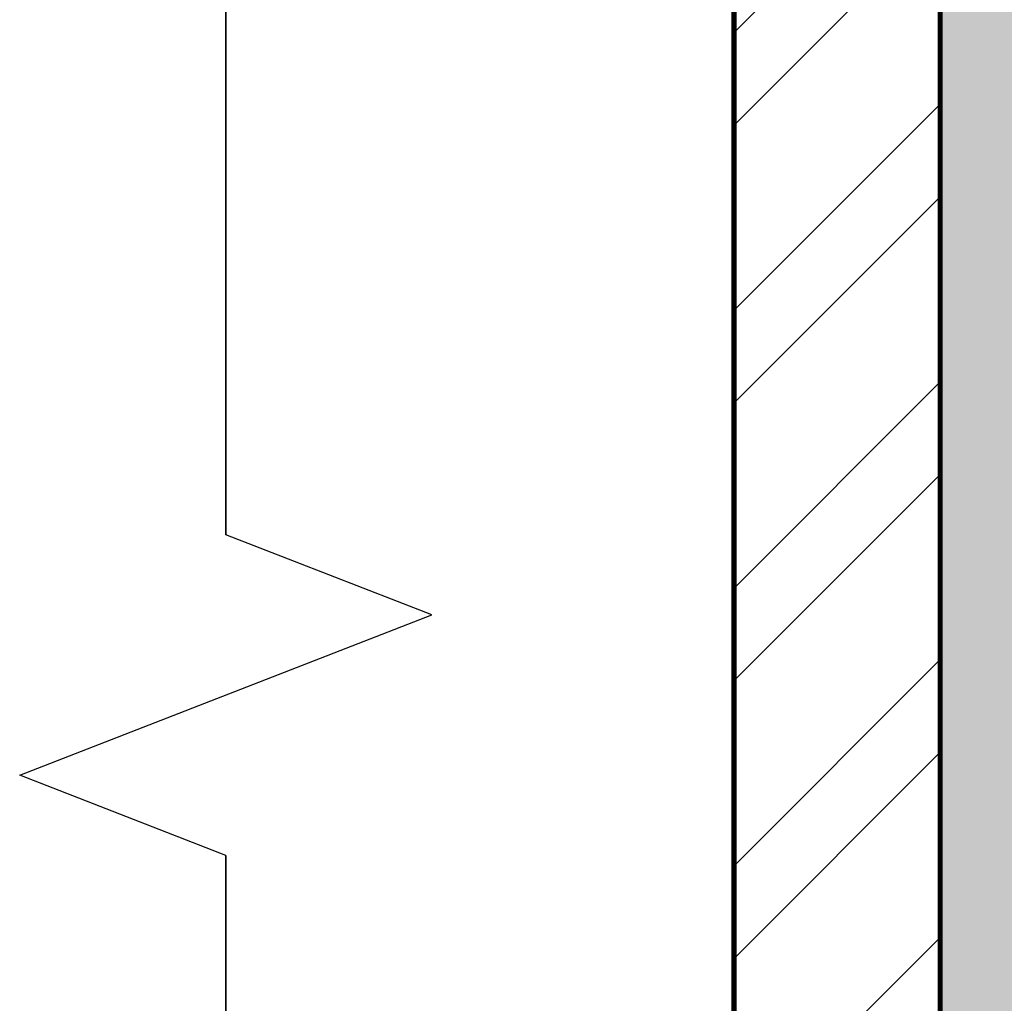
# Model space of a CAD drawing. Header units: millimetres. Extents: x -115221 to 194496, y -122556 to 375476.
# Tile 64 of 169: x 99495 to 100451, y -39974 to -39020. Entities that reach past the tile are written whole.
import ezdxf

# ---------------------------------------------------------------- set-up
doc = ezdxf.new("R2010")
doc.units = ezdxf.units.MM
doc.layers.add('FUR R0', color=8, linetype='Continuous')
doc.layers.add('WWDS FURNITURE LAYOUT', color=8, linetype='Continuous')

# ---------------------------------------------------------------- blocks, each defined once
blk = doc.blocks.new('NIA_Break Line w Scale - 1-100-21829179-F_B-13 PLAN')
at = {"layer": 'FUR R0'}
for p, q in [((6917.56, 466.67), (6839.8, 266.67)), ((6917.56, 466.67), (6839.8, 266.67)), ((7073.08, 66.67), (6917.56, 466.67)), ((7073.08, 66.67), (6917.56, 466.67)), ((6839.8, 266.67), (484.51, 266.67)), ((484.51, 266.67), (6839.8, 266.67)), ((7150.84, 266.67), (7073.08, 66.67)), ((7150.84, 266.67), (7073.08, 66.67)), ((13290.8, 266.67), (7150.84, 266.67)), ((7150.84, 266.67), (13290.8, 266.67))]:
    blk.add_line(p, q, dxfattribs=at)
blk = doc.blocks.new('FUR R0')
at = {"layer": 'WWDS FURNITURE LAYOUT'}
h = blk.add_hatch(dxfattribs=at)
h.set_pattern_fill('ANSI32', color=8, scale=20, angle=180)
h.set_pattern_definition([(225, (1670971.06, 2824817.45), (134.703842, -134.703842), []), (225, (1670881.26, 2824817.45), (134.703842, -134.703842), [])])
h.paths.add_polyline_path([(-8751.98, 59.86), (-8799.98, 59.86), (-8799.98, -2920.33), (-8999.98, -2920.33), (-8999.98, 59.86), (-9135.98, 59.86), (-9135.98, 259.86), (-8751.98, 259.86)])
h = blk.add_hatch(color=8, dxfattribs=at)
h.dxf.hatch_style = 1
h.paths.add_polyline_path([(-8699.48, -40.14), (-8699.98, -40.14), (-8699.98, -5900.52), (-8799.98, -5900.52), (-8799.98, 59.86), (-8700.48, 59.86)])
at = {"layer": 'WWDS FURNITURE LAYOUT', "color": 8}
for points, const_width in [([(-8751.98, 59.86), (-8799.98, 59.86), (-8799.98, -2920.33), (-8999.98, -2920.33), (-8999.98, 59.86), (-9135.98, 59.86), (-9135.98, 259.86), (-8751.98, 259.86)], 5), ([(-8699.48, -40.14), (-8699.98, -40.14), (-8699.98, -5900.52), (-8799.98, -5900.52), (-8799.98, 59.86), (-8700.48, 59.86)], 2)]:
    blk.add_lwpolyline(points, close=True, dxfattribs=dict(at, const_width=const_width))
at = {"layer": 'WWDS FURNITURE LAYOUT', "color": 8, "rotation": 270}
blk.add_blockref('NIA_Break Line w Scale - 1-100-21829179-F_B-13 PLAN', (-9759.98, 4417.32), dxfattribs=at)

msp = doc.modelspace()

# ---------------------------------------------------------------- block references
at = {"layer": 'WWDS FURNITURE LAYOUT'}
msp.add_blockref('FUR R0', (109188.44, -37096.84), dxfattribs=at)

doc.saveas('drawing.dxf')
